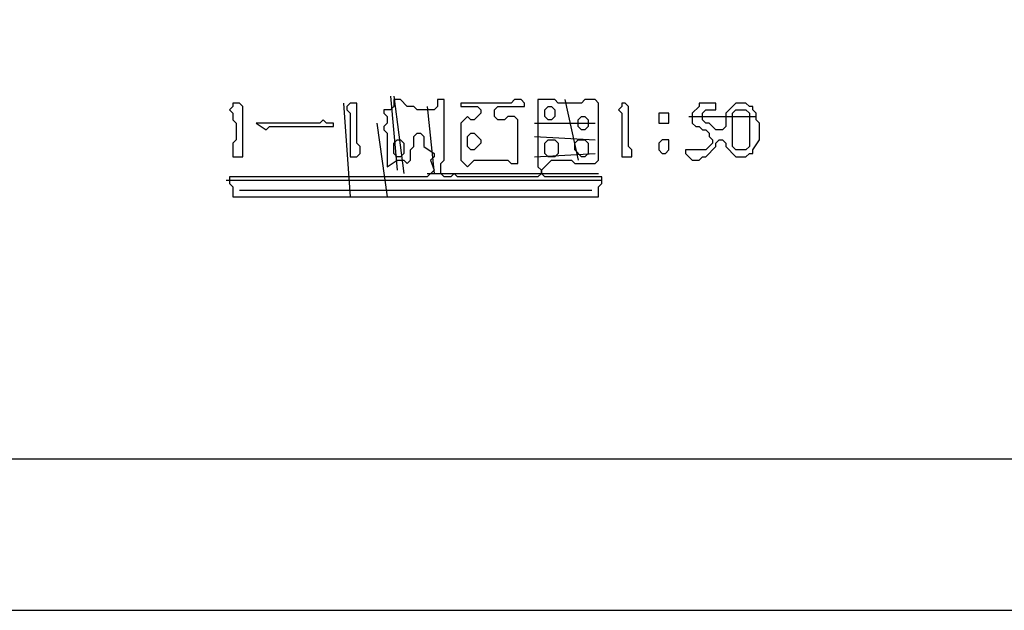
# Model space of a CAD drawing. Header units: millimetres. Extents: x -171 to 29168, y -21389 to 9617.
# Tile 31 of 60: x 20469 to 21157, y -11292 to -10879. Entities that reach past the tile are written whole.
import ezdxf

# ---------------------------------------------------------------- set-up
doc = ezdxf.new("R2010")
doc.units = ezdxf.units.MM
for name, color, linetype in [('CALIBRATION_DIM', 1, 'Continuous'), ('REFERENCE_FRAME', 3, 'Continuous'), ('TRACE_CONTOUR_FINE', 8, 'Continuous'), ('TRACE_CONTOUR_MAJOR', 7, 'Continuous'), ('TRACE_DARK_PIXELS', 250, 'Continuous'), ('TRACE_STRAIGHT_LINES', 4, 'Continuous')]:
    doc.layers.add(name, color=color, linetype=linetype)

msp = doc.modelspace()

# ---------------------------------------------------------------- linework, layer by layer
at = {"layer": 'CALIBRATION_DIM'}
msp.add_line((19940, -11292), (22640, -11292), dxfattribs=at)
at = {"layer": 'REFERENCE_FRAME'}
msp.add_lwpolyline([(19886, -11186), (22694, -11186), (22694, -8509.36), (19886, -8509.36)], close=True, dxfattribs=at)
at = {"layer": 'TRACE_CONTOUR_FINE'}
for points in [[(20836.09, -10941.99), (20838.44, -10939.65), (20840.78, -10939.65), (20843.13, -10941.99), (20843.13, -10946.68), (20840.78, -10949.03), (20838.44, -10949.03), (20836.09, -10946.68)], [(20859.55, -10949.03), (20861.89, -10946.68), (20864.24, -10946.68), (20866.59, -10949.03), (20866.59, -10953.72), (20864.24, -10956.07), (20861.89, -10956.07), (20859.55, -10953.72)], [(20915.85, -10944.34), (20915.85, -10951.37), (20922.88, -10951.37), (20922.88, -10944.34)], [(20782.14, -10960.76), (20784.48, -10958.41), (20786.83, -10958.41), (20791.52, -10963.1), (20791.52, -10965.45), (20786.83, -10970.14), (20784.48, -10970.14), (20782.14, -10967.79)], [(20732.88, -10963.1), (20735.22, -10963.1), (20737.57, -10965.45), (20737.57, -10972.49), (20735.22, -10974.83), (20732.88, -10974.83), (20730.53, -10972.49), (20730.53, -10965.45)], [(20836.09, -10965.45), (20838.44, -10963.1), (20843.13, -10963.1), (20845.47, -10965.45), (20845.47, -10972.49), (20843.13, -10974.83), (20838.44, -10974.83), (20836.09, -10972.49)], [(20857.2, -10965.45), (20859.55, -10963.1), (20864.24, -10963.1), (20866.59, -10965.45), (20866.59, -10972.49), (20864.24, -10974.83), (20861.89, -10974.83), (20857.2, -10970.14)], [(20922.88, -10963.1), (20918.19, -10963.1), (20915.85, -10965.45), (20915.85, -10970.14), (20918.19, -10972.49), (20920.54, -10972.49), (20922.88, -10970.14)]]:
    msp.add_lwpolyline(points, close=True, dxfattribs=at)
at = {"layer": 'TRACE_CONTOUR_MAJOR'}
for points in [[(20615.59, -10988.91), (20615.59, -10993.6), (20617.93, -10995.94), (20617.93, -11002.98), (20873.62, -11002.98), (20873.62, -10995.94), (20875.97, -10993.6), (20875.97, -10988.91), (20836.09, -10988.91), (20833.74, -10986.56), (20833.74, -10984.22), (20840.78, -10977.18), (20854.86, -10977.18), (20857.2, -10979.52), (20871.28, -10979.52), (20873.62, -10977.18), (20873.62, -10937.3), (20871.28, -10934.95), (20864.24, -10934.95), (20861.89, -10937.3), (20845.47, -10937.3), (20843.13, -10934.95), (20831.4, -10934.95), (20831.4, -10981.87), (20833.74, -10984.22), (20833.74, -10986.56), (20831.4, -10988.91), (20775.1, -10988.91), (20772.75, -10986.56), (20770.41, -10988.91), (20765.72, -10988.91), (20763.37, -10986.56), (20763.37, -10979.52), (20765.72, -10977.18), (20765.72, -10934.95), (20761.03, -10934.95), (20761.03, -10939.65), (20758.68, -10941.99), (20746.95, -10941.99), (20744.6, -10939.65), (20739.91, -10939.65), (20735.22, -10934.95), (20730.53, -10934.95), (20730.53, -10939.65), (20728.18, -10941.99), (20723.49, -10941.99), (20723.49, -10944.34), (20725.84, -10946.68), (20725.84, -10951.37), (20723.49, -10953.72), (20723.49, -10956.07), (20725.84, -10958.41), (20725.84, -10981.87), (20732.88, -10977.18), (20737.57, -10977.18), (20739.91, -10979.52), (20742.26, -10977.18), (20742.26, -10970.14), (20744.6, -10967.79), (20744.6, -10960.76), (20746.95, -10958.41), (20749.3, -10958.41), (20751.64, -10960.76), (20751.64, -10967.79), (20758.68, -10972.49), (20758.68, -10974.83), (20756.33, -10977.18), (20758.68, -10984.22), (20753.99, -10988.91)], [(20617.93, -10937.3), (20617.93, -10939.65), (20615.59, -10941.99), (20617.93, -10944.34), (20617.93, -10949.03), (20620.28, -10951.37), (20620.28, -10963.1), (20617.93, -10965.45), (20617.93, -10974.83), (20624.97, -10974.83), (20624.97, -10939.65), (20622.62, -10937.3)], [(20700.03, -10937.3), (20697.69, -10939.65), (20697.69, -10941.99), (20700.03, -10944.34), (20700.03, -10974.83), (20704.73, -10974.83), (20707.07, -10972.49), (20707.07, -10967.79), (20704.73, -10965.45), (20704.73, -10937.3)], [(20819.67, -10934.95), (20814.98, -10934.95), (20812.63, -10937.3), (20777.45, -10937.3), (20777.45, -10939.65), (20789.17, -10939.65), (20791.52, -10941.99), (20791.52, -10944.34), (20786.83, -10949.03), (20784.48, -10949.03), (20782.14, -10946.68), (20777.45, -10951.37), (20777.45, -10977.18), (20782.14, -10981.87), (20786.83, -10977.18), (20810.29, -10977.18), (20812.63, -10979.52), (20817.32, -10979.52), (20817.32, -10949.03), (20814.98, -10946.68), (20810.29, -10946.68), (20807.94, -10949.03), (20803.25, -10949.03), (20800.9, -10946.68), (20800.9, -10941.99), (20803.25, -10939.65), (20822.02, -10939.65), (20822.02, -10937.3)], [(20890.04, -10937.3), (20890.04, -10939.65), (20887.7, -10941.99), (20890.04, -10944.34), (20890.04, -10974.83), (20897.08, -10974.83), (20897.08, -10970.14), (20894.74, -10967.79), (20894.74, -10939.65), (20892.39, -10937.3)], [(20944, -10937.3), (20944, -10939.65), (20939.3, -10944.34), (20939.3, -10951.37), (20941.65, -10953.72), (20944, -10953.72), (20946.34, -10956.07), (20948.69, -10956.07), (20951.03, -10958.41), (20951.03, -10960.76), (20953.38, -10963.1), (20953.38, -10965.45), (20948.69, -10970.14), (20934.61, -10970.14), (20934.61, -10972.49), (20939.3, -10977.18), (20944, -10977.18), (20946.34, -10974.83), (20948.69, -10974.83), (20955.73, -10967.79), (20955.73, -10965.45), (20958.07, -10963.1), (20960.42, -10963.1), (20962.76, -10965.45), (20962.76, -10967.79), (20969.8, -10974.83), (20976.84, -10974.83), (20979.18, -10972.49), (20981.53, -10972.49), (20981.53, -10970.14), (20986.22, -10963.1), (20986.22, -10951.37), (20983.87, -10949.03), (20983.87, -10944.34), (20981.53, -10941.99), (20981.53, -10939.65), (20979.18, -10939.65), (20976.84, -10937.3), (20969.8, -10937.3), (20962.76, -10944.34), (20962.76, -10953.72), (20960.42, -10956.07), (20955.73, -10956.07), (20951.03, -10951.37), (20948.69, -10951.37), (20946.34, -10949.03), (20946.34, -10944.34), (20948.69, -10941.99), (20955.73, -10941.99), (20955.73, -10937.3)], [(20969.8, -10941.99), (20976.84, -10941.99), (20979.18, -10944.34), (20979.18, -10967.79), (20976.84, -10970.14), (20969.8, -10970.14), (20967.45, -10967.79), (20967.45, -10944.34)], [(20688.31, -10953.72), (20688.31, -10951.37), (20683.61, -10951.37), (20681.27, -10949.03), (20678.92, -10951.37), (20634.35, -10951.37), (20641.39, -10956.07), (20643.74, -10953.72)]]:
    msp.add_lwpolyline(points, close=True, dxfattribs=at)
at = {"layer": 'TRACE_DARK_PIXELS'}
for p, q in [((20615.59, -10991.25), (20875.97, -10991.25)), ((20622.62, -10998.29), (20868.93, -10998.29))]:
    msp.add_line(p, q, dxfattribs=at)
at = {"layer": 'TRACE_STRAIGHT_LINES'}
for p, q in [((20728.18, -10932.61), (20732.88, -10984.22)), ((20730.53, -10932.61), (20737.57, -10986.56)), ((20695.34, -10937.3), (20700.03, -11002.98)), ((20753.99, -10939.65), (20758.68, -10986.56)), ((20850.17, -10934.95), (20859.55, -10977.18)), ((20936.96, -10946.68), (20983.87, -10946.68)), ((20718.8, -10951.37), (20725.84, -11002.98)), ((20829.05, -10951.37), (20871.28, -10951.37)), ((20829.05, -10960.76), (20871.28, -10963.1)), ((20829.05, -10974.83), (20871.28, -10972.49)), ((20753.99, -10986.56), (20873.62, -10986.56)), ((20613.24, -10991.25), (20843.13, -10991.25)), ((20617.93, -11002.98), (20871.28, -11002.98))]:
    msp.add_line(p, q, dxfattribs=at)

doc.saveas('drawing.dxf')
